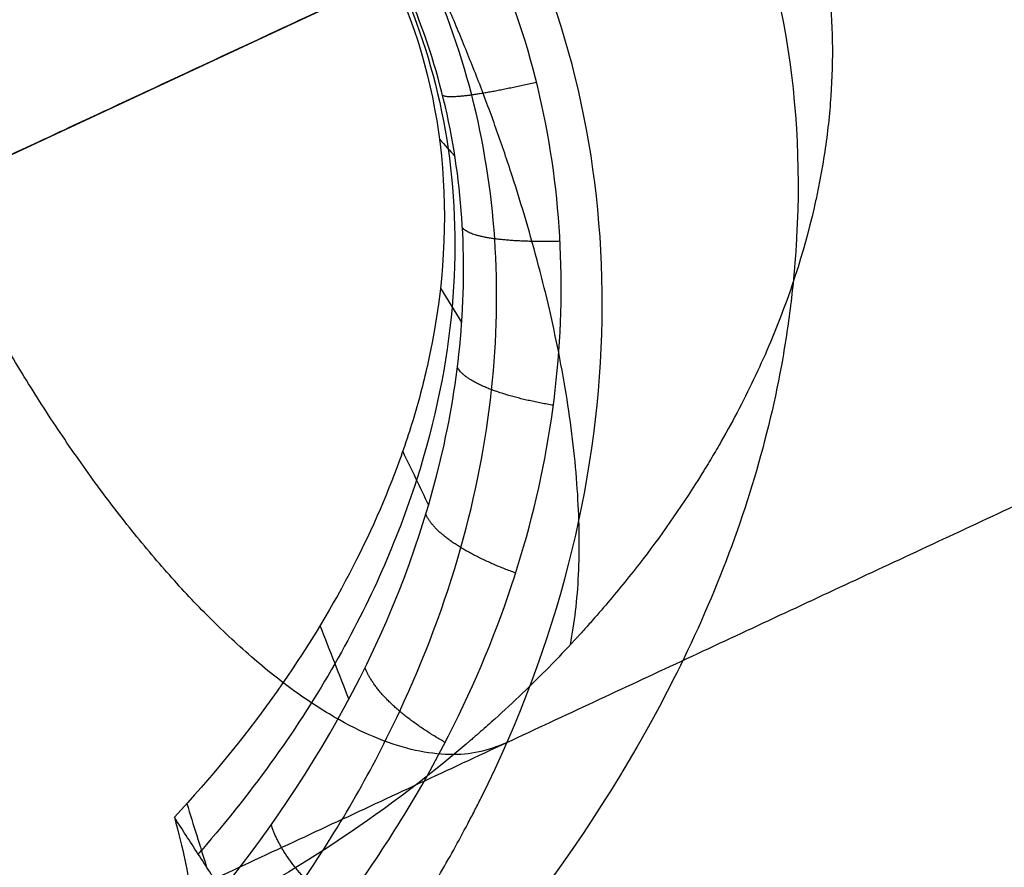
# Model space of a CAD drawing. Header units: millimetres. Extents: x -1437 to 1444, y -1373 to 1332.
# Tile 222 of 256: x -412.43 to -409.11, y 825 to 827.86. Entities that reach past the tile are written whole.
import ezdxf

# ---------------------------------------------------------------- set-up
doc = ezdxf.new("R2010")
doc.units = ezdxf.units.MM
doc.layers.add('Default', color=7, linetype='Continuous', true_color=0x000000)

msp = doc.modelspace()

# ---------------------------------------------------------------- linework, layer by layer
at = {"layer": 'Default'}
msp.add_line((228.5773531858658, 1126.321389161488, -991.3855574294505), (-587.0996551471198, 745.9649535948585, -991.3855574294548), dxfattribs=at)
for points, knots in [([(-587.099648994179, 745.964940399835, -977.5755124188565), (-592.3256682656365, 757.172174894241, -977.5755124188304), (-596.9824927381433, 768.6254359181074, -978.0738197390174), (-603.1053228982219, 786.1783841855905, -979.5626714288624), (-605.0023518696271, 792.0916269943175, -980.1823945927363), (-607.6293695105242, 801.0561189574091, -981.2951971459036), (-608.4686103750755, 804.0600592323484, -981.696659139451), (-609.6723982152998, 808.5898326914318, -982.3443221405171), (-610.2605228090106, 810.8606856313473, -982.6795202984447), (-610.922468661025, 813.520503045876, -983.0903969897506), (-611.2473780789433, 814.8530403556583, -983.3007777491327), (-611.4083151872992, 815.5199669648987, -983.407202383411), (-611.4769628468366, 815.8059337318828, -983.4530772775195), (-611.5226556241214, 815.9966096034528, -983.483719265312), (-611.5458603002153, 816.0936150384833, -983.4993360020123), (-614.4328283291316, 828.1831701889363, -985.4489556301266), (-616.6851408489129, 840.2526426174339, -987.8197940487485), (-619.1100615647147, 858.4836867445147, -992.000797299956), (-619.759325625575, 864.5818958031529, -993.4984508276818), (-620.4893163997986, 873.7634914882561, -995.8958108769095), (-620.6919898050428, 876.8297398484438, -996.72006720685), (-620.9342975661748, 881.4380214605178, -997.9934210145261), (-621.0400253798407, 883.7443897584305, -998.6393391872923), (-621.1362172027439, 886.4391262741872, -999.4089103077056), (-621.1716052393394, 887.5948730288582, -999.742135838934), (-621.1938981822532, 888.365562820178, -999.9650416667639), (-621.2044347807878, 888.7525568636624, -1000.077324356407), (-621.3711493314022, 895.2802872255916, -1001.977163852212), (-621.3601250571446, 901.4461042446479, -1003.862042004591), (-621.0854411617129, 910.7308500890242, -1006.827219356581), (-620.9508515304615, 913.8317705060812, -1007.83857552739), (-620.6836151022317, 918.4925363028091, -1009.389015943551), (-620.5336586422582, 920.8252656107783, -1010.172586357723), (-620.3299381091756, 923.5509730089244, -1011.101122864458), (-620.2208624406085, 924.9148847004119, -1011.568952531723), (-620.164517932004, 925.5971063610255, -1011.803753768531), (-620.1358936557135, 925.9382838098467, -1011.921375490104), (-620.1235292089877, 926.0845170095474, -1011.971832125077), (-620.1152647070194, 926.1820089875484, -1012.005480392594), (-620.1112495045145, 926.2292564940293, -1012.021791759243), (-619.5589220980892, 932.7114084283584, -1014.260285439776), (-618.8268833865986, 939.1289457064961, -1016.558468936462), (-617.4466664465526, 948.7365803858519, -1020.111482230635), (-616.9395677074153, 951.9360133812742, -1021.313428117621), (-616.1076150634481, 956.7308517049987, -1023.141390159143), (-615.673812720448, 959.1271930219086, -1024.061630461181), (-615.1363486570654, 961.9211156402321, -1025.145881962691), (-614.8597557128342, 963.3176343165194, -1025.690626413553), (-614.7194914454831, 964.0157841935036, -1025.963648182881), (-614.6488670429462, 964.3648319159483, -1026.100320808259), (-614.6184939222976, 964.5144179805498, -1026.158929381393), (-614.5982217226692, 964.6141407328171, -1026.198009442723), (-614.5884495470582, 964.662157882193, -1026.216830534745), (-611.8809019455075, 977.9500004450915, -1031.426345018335), (-608.4243267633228, 991.037202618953, -1036.819545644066), (-602.0633127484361, 1010.46176421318, -1045.111822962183), (-599.7470296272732, 1016.902207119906, -1047.909408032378), (-595.9750067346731, 1026.51297130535, -1052.140615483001), (-594.6680735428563, 1029.708239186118, -1053.556804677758), (-592.6328992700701, 1034.488840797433, -1055.6876714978), (-591.596619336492, 1036.876066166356, -1056.754748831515), (-590.354838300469, 1039.65581556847, -1058.002070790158), (-589.7257421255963, 1041.044357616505, -1058.626270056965), (-589.4091415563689, 1041.738295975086, -1058.938496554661), (-589.2730156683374, 1042.035626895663, -1059.072334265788), (-589.182167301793, 1042.23383168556, -1059.161565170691), (-589.1373956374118, 1042.33139943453, -1059.205495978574), (-583.1745808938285, 1055.310516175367, -1065.05031788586), (-576.5317461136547, 1067.860193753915, -1070.805719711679), (-568.2446127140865, 1081.607215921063, -1077.135570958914), (-567.1960169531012, 1083.319784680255, -1077.924515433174), (-566.133149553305, 1085.025808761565, -1078.710656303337), (-565.9557407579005, 1085.310024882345, -1078.841627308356), (-565.8933135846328, 1085.409941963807, -1078.887670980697), (-565.7691877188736, 1085.608423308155, -1078.979131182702), (-565.4586619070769, 1086.104501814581, -1079.207717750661), (-564.6485504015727, 1087.392682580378, -1079.801208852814), (-561.884359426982, 1091.739484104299, -1081.803081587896), (-557.2398169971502, 1098.78037596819, -1085.040437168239), (-552.9399809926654, 1104.935911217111, -1087.857599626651), (-549.651354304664, 1109.513687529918, -1089.945523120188), (-547.9911045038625, 1111.79285645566, -1090.983246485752), (-546.026379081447, 1114.434821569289, -1092.182497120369), (-545.0370905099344, 1115.751530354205, -1092.779201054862), (-544.540716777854, 1116.408815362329, -1093.076814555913), (-544.2920978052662, 1116.737190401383, -1093.225435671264), (-544.1676803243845, 1116.901311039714, -1093.299699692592), (-544.114335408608, 1116.971634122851, -1093.331517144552), (-544.0787669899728, 1117.018512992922, -1093.352726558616), (-544.0599428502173, 1117.043317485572, -1093.363948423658), (-539.7546811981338, 1122.71520450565, -1095.92989229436), (-535.2716185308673, 1128.316091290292, -1098.445298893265), (-528.2565344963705, 1136.643400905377, -1102.134519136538), (-525.8696548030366, 1139.406882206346, -1103.350412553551), (-522.216385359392, 1143.53375168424, -1105.151023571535), (-520.3715135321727, 1145.592598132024, -1106.045520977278), (-518.1872144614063, 1147.986571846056, -1107.078390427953), (-517.0870738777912, 1149.18155706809, -1107.592078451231), (-516.5350053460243, 1149.77854949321, -1107.848227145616), (-516.258471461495, 1150.076920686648, -1107.976126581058), (-516.1200796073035, 1150.226075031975, -1108.040032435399), (-516.0607420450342, 1150.289991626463, -1108.067411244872), (-516.0211777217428, 1150.332601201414, -1108.085661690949), (-516.0001924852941, 1150.355197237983, -1108.095339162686), (-511.223074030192, 1155.49810296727, -1110.297786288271), (-506.3258662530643, 1160.542629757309, -1112.415807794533), (-498.772355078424, 1167.991720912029, -1115.468404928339), (-494.9436782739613, 1171.686840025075, -1116.96359052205), (-490.3861355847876, 1175.946265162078, -1118.651151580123), (-488.0846926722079, 1178.063083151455, -1119.480426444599), (-486.9283055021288, 1179.118267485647, -1119.891399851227), (-486.4314971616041, 1179.569798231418, -1120.066742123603), (-486.1000218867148, 1179.8706651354, -1120.183461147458), (-485.9331492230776, 1180.021927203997, -1120.242083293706), (-475.2076832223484, 1189.731265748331, -1124.001222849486), (-464.1479642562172, 1198.953098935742, -1127.331380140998), (-446.8189022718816, 1212.274265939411, -1131.69709834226), (-440.9193376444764, 1216.629374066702, -1133.047387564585), (-431.8866944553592, 1223.033406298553, -1134.906020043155), (-427.3245524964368, 1226.20326320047, -1135.793633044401), (-421.9222402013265, 1229.844977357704, -1136.754119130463), (-419.2011802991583, 1231.651698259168, -1137.215334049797), (-417.8356806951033, 1232.55152173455, -1137.441151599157), (-417.2494023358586, 1232.936402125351, -1137.536900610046), (-416.85831367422, 1233.192820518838, -1137.600504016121), (-416.6604077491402, 1233.322412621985, -1137.632552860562), (-391.6940919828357, 1249.650390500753, -1141.658702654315), (-365.560441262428, 1264.161546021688, -1143.730075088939), (-338.1736849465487, 1276.932200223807, -1143.730075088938)], [0, 0, 0, 0, 36.31363077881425, 36.31363077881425, 54.47044616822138, 54.47044616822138, 63.54885386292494, 63.54885386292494, 68.08805771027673, 70.35765963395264, 71.4924605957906, 72.05986107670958, 72.34356131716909, 72.34356131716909, 72.6272615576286, 72.6272615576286, 108.9408923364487, 108.9408923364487, 127.0977077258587, 127.0977077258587, 136.1761154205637, 136.1761154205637, 140.7153192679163, 142.9849211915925, 144.1197221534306, 144.1197221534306, 145.2545231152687, 145.2545231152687, 163.4113385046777, 163.4113385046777, 172.4897461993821, 172.4897461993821, 177.0289500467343, 179.2985519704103, 180.4333529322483, 181.0007534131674, 181.2844536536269, 181.4263037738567, 181.4263037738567, 181.5681538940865, 181.5681538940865, 199.7249692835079, 199.7249692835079, 208.8033769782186, 208.8033769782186, 213.3425808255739, 215.6121827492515, 216.7469837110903, 217.3143841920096, 217.5980844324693, 217.7399345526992, 217.7399345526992, 217.8817846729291, 217.8817846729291, 254.1954154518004, 254.1954154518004, 272.3522308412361, 272.3522308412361, 281.430638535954, 281.430638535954, 285.9698423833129, 288.2394443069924, 289.3742452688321, 289.941645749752, 290.2253459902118, 290.2253459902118, 290.5090462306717, 290.5090462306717, 326.8226770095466, 326.8226770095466, 331.3618808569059, 331.9292813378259, 331.9292813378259, 332.2129815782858, 332.2129815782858, 332.4966818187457, 333.6314827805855, 335.901084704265, 344.979492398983, 354.0579000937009, 354.0579000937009, 358.59710394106, 360.8667058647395, 362.0015068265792, 362.5689073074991, 362.8526075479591, 362.9944576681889, 363.0653827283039, 363.0653827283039, 363.1363077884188, 363.1363077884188, 381.2931231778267, 381.2931231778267, 390.3715308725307, 390.3715308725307, 394.9107347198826, 397.1803366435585, 398.3151376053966, 398.8825380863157, 399.1662383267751, 399.3080884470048, 399.3790135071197, 399.3790135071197, 399.4499385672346, 399.4499385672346, 417.6067539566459, 417.6067539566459, 426.6851616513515, 431.2243654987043, 433.4939674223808, 434.628768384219, 435.1961688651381, 435.1961688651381, 435.7635693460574, 435.7635693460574, 472.0772001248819, 472.0772001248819, 490.2340155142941, 490.2340155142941, 499.3124232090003, 503.8516270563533, 506.1212289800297, 507.256029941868, 507.8234304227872, 507.8234304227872, 508.3908309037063, 508.3908309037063, 581.0180924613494, 581.0180924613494, 581.0180924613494, 581.0180924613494]), ([(-586.0266924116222, 746.4652682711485, -977.9908988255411), (-591.0088990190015, 757.1496448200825, -977.9908988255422), (-595.4766890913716, 768.0770129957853, -978.4502471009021), (-601.3833393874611, 784.782349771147, -979.8061354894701), (-603.219729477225, 790.4032028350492, -980.3692466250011), (-605.7727594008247, 798.9070564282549, -981.3779021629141), (-606.99888670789, 803.1771291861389, -981.9232275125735), (-608.3405864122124, 808.1893414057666, -982.6305921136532), (-608.9891661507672, 810.7029027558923, -983.00198836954), (-609.3078791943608, 811.9615273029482, -983.192105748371), (-609.4658403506, 812.5912980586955, -983.28826809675), (-609.544471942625, 812.9062977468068, -983.3366250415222), (-609.5780963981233, 813.0413220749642, -983.3574085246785), (-609.6004960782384, 813.1313437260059, -983.371277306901), (-609.6113331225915, 813.1749303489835, -983.3779980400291), (-612.5765219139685, 825.1108262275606, -985.2201068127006), (-614.9182095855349, 837.0652545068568, -987.4934898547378), (-617.4918793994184, 855.0495045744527, -991.4950124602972), (-618.1933358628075, 861.0531157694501, -992.9274561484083), (-619.0086336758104, 870.0670277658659, -995.2159997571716), (-619.2409210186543, 873.0730864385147, -996.0021623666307), (-619.5298771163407, 877.5837552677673, -997.215390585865), (-619.6594866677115, 879.839485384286, -997.8305009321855), (-619.7846241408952, 882.4717476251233, -998.56278369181), (-619.8406679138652, 883.7880089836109, -998.9325619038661), (-619.867057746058, 884.4461704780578, -999.1183568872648), (-619.8798445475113, 884.7752587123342, -999.2114804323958), (-619.8852371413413, 884.916298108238, -999.2514389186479), (-619.8888127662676, 885.0103247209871, -999.2780886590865), (-619.8905159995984, 885.055347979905, -999.2908543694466), (-620.3642272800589, 897.6493440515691, -1002.863193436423), (-620.1360327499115, 910.1869176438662, -1006.801354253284), (-618.7318326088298, 928.9568138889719, -1013.181943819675), (-618.086928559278, 935.2076846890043, -1015.386850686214), (-616.8534841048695, 944.5735639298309, -1018.797503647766), (-616.3979899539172, 947.6937902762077, -1019.951611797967), (-615.6481438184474, 952.371345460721, -1021.706962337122), (-615.2565697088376, 954.7094273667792, -1022.59068544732), (-614.7705770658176, 957.4359359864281, -1023.631927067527), (-614.5202897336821, 958.7988726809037, -1024.155062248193), (-614.3933230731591, 959.4802611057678, -1024.417253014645), (-614.3293839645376, 959.8209352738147, -1024.54850351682), (-614.3018838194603, 959.9669341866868, -1024.604786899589), (-614.2835286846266, 960.0642658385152, -1024.642316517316), (-614.274778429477, 960.1106132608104, -1024.660190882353), (-611.7979571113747, 973.2131913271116, -1029.714428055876), (-608.5764726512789, 986.1108590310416, -1034.967202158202), (-602.6146834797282, 1005.230518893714, -1043.038954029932), (-600.4392058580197, 1011.566030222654, -1045.761861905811), (-596.8942825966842, 1021.01405318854, -1049.879799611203), (-595.6656928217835, 1024.154192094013, -1051.258054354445), (-593.7524830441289, 1028.850807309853, -1053.332098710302), (-592.7782970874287, 1031.195717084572, -1054.370787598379), (-591.6110035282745, 1033.925549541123, -1055.585136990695), (-591.0196740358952, 1035.288998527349, -1056.192902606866), (-590.7220890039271, 1035.970357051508, -1056.49692748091), (-590.5728164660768, 1036.310944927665, -1056.648974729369), (-590.508739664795, 1036.456891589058, -1056.714145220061), (-590.465998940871, 1036.554185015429, -1056.757593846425), (-590.4455323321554, 1036.600748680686, -1056.778389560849), (-584.7122736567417, 1049.636621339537, -1062.600816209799), (-578.2914571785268, 1062.23995176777, -1068.357097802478), (-567.6173684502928, 1080.619259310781, -1076.783932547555), (-563.8857245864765, 1086.658501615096, -1079.558657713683), (-558.0312426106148, 1095.593877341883, -1083.654599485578), (-556.0369114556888, 1098.55175219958, -1085.008907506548), (-552.9815737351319, 1102.958578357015, -1087.022168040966), (-551.4379445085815, 1105.154494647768, -1088.024249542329), (-549.6092025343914, 1107.703469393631, -1089.185030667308), (-548.6878823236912, 1108.974748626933, -1089.763299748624), (-548.2254862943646, 1109.60958917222, -1090.051898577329), (-548.0269447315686, 1109.88149277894, -1090.175468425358), (-547.8945010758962, 1110.062723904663, -1090.257822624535), (-547.8293698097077, 1110.151774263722, -1090.298284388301), (-539.1300868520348, 1122.03575299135, -1095.697431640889), (-529.9003368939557, 1133.369469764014, -1100.772743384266), (-515.1891264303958, 1149.747750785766, -1107.859559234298), (-510.1409192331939, 1155.103377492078, -1110.1344554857), (-502.3553043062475, 1162.988411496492, -1113.405436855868), (-499.7245458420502, 1165.592015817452, -1114.472220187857), (-495.7254771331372, 1169.461167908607, -1116.035935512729), (-493.7127097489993, 1171.386679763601, -1116.80867969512), (-491.6801651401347, 1173.298750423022, -1117.567551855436), (-490.3207483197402, 1174.570494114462, -1118.070362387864), (-489.6403509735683, 1175.20348890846, -1118.319669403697), (-477.9852160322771, 1185.986626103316, -1122.549888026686), (-466.5563139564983, 1195.670322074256, -1126.09819115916), (-448.7466627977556, 1209.546938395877, -1130.7133016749), (-442.6990031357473, 1214.064194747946, -1132.134011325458), (-433.4631371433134, 1220.682561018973, -1134.083262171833), (-430.3571150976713, 1222.862421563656, -1134.702722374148), (-425.6572316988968, 1226.093355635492, -1135.5859173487), (-423.2970770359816, 1227.699107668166, -1136.016017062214), (-420.9216462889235, 1229.290380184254, -1136.42877445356), (-419.334635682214, 1230.348020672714, -1136.700082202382), (-418.5374633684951, 1230.876537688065, -1136.834130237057), (-405.0238033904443, 1239.789919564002, -1139.068932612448), (-391.9941917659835, 1247.694014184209, -1140.658737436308), (-365.3273402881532, 1262.562536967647, -1142.781583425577), (-351.690107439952, 1269.526980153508, -1143.314688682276), (-337.7514378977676, 1276.026688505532, -1143.314688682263)], [0, 0, 0, 0, 36.20589821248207, 36.20589821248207, 54.3088473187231, 54.3088473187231, 63.36032187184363, 67.8860591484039, 70.14892778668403, 71.28036210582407, 71.84607926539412, 72.12893784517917, 72.27036713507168, 72.27036713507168, 72.41179642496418, 72.41179642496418, 108.6176946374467, 108.6176946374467, 126.720643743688, 126.720643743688, 135.7721182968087, 135.7721182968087, 140.297855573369, 142.5607242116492, 143.6921585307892, 144.2578756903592, 144.5407342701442, 144.6821635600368, 144.6821635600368, 144.8235928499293, 144.8235928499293, 181.0294910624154, 181.0294910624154, 199.1324401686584, 199.1324401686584, 208.1839147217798, 208.1839147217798, 212.7096519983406, 214.972520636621, 216.1039549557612, 216.6696721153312, 216.9525306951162, 217.0939599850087, 217.0939599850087, 217.2353892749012, 217.2353892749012, 253.4412874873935, 253.4412874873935, 271.5442365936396, 271.5442365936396, 280.5957111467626, 280.5957111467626, 285.1214484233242, 287.384317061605, 288.5157513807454, 289.0814685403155, 289.3643271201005, 289.505756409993, 289.505756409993, 289.6471856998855, 289.6471856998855, 325.8530839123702, 325.8530839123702, 343.9560330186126, 343.9560330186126, 353.007507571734, 353.007507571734, 357.5332448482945, 359.7961134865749, 360.927547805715, 361.4932649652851, 361.77612354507, 361.77612354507, 362.0589821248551, 362.0589821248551, 398.2648803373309, 398.2648803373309, 416.3678294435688, 416.3678294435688, 425.4193039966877, 425.4193039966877, 429.9450412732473, 432.207909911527, 432.207909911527, 434.4707785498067, 434.4707785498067, 470.6766767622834, 470.6766767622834, 488.7796258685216, 488.7796258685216, 497.8311004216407, 497.8311004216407, 502.3568376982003, 504.6197063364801, 504.6197063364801, 506.8825749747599, 506.8825749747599, 543.0884731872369, 543.0884731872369, 579.2943713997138, 579.2943713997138, 579.2943713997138, 579.2943713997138]), ([(-587.0996489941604, 745.9649403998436, -977.5755124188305), (-567.8535238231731, 754.9395559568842, -994.5953910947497), (-509.0542925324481, 782.3580878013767, -1041.462207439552), (-373.7842207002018, 845.4355582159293, -1118.870152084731), (-253.7631791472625, 901.4022890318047, -1143.730075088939), (-179.2611448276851, 936.14315818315, -1143.730075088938)], [2.415480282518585, 2.415480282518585, 2.415480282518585, 2.415480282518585, 70.39614350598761, 198.6360556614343, 404.9955273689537, 404.9955273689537, 404.9955273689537, 404.9955273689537]), ([(-586.0266924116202, 746.4652682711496, -977.990898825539), (-567.0373926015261, 755.3201241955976, -994.7328607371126), (-508.5273183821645, 782.6038198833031, -1041.295198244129), (-373.6595339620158, 845.4937005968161, -1118.472123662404), (-253.7163686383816, 901.4241171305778, -1143.314688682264), (-179.2611448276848, 936.1431581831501, -1143.314688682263)], [2.408267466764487, 2.408267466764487, 2.408267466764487, 2.408267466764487, 69.36707553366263, 197.5378925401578, 403.7861785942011, 403.7861785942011, 403.7861785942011, 403.7861785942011]), ([(-411.8772108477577, 824.4470116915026, -963.4382007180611), (-411.7289463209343, 824.6092777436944, -963.5469135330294), (-411.4569562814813, 824.951867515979, -963.755376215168), (-411.1413984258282, 825.502518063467, -964.028783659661), (-410.931370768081, 826.0600321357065, -964.2510134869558), (-410.8248724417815, 826.5987195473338, -964.4186028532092), (-410.8130201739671, 827.1148227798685, -964.5360142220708), (-410.8910141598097, 827.6072397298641, -964.6061258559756), (-411.0601572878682, 828.0770068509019, -964.6291369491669), (-411.3268871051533, 828.5195871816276, -964.6013091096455), (-411.6832899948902, 828.9068858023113, -964.519980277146), (-412.0897917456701, 829.2089198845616, -964.3962800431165), (-412.4956569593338, 829.4222183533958, -964.2525523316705), (-412.8755778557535, 829.5650069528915, -964.1045405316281), (-413.2255757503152, 829.6572383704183, -963.9586143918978), (-413.545318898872, 829.7129033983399, -963.8181675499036), (-413.8380960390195, 829.742205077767, -963.6840663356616), (-414.1043682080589, 829.7520858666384, -963.5577883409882), (-414.2739150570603, 829.7490774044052, -963.4749514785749), (-414.3533104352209, 829.74564959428, -963.4356281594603)], [0.2266808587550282, 0.2266808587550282, 0.2266808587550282, 0.2266808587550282, 0.265132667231, 0.3030509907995, 0.3376113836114, 0.3695740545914, 0.399720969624, 0.4289494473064, 0.45819563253, 0.4887049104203, 0.5210056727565, 0.5515720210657, 0.5782125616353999, 0.6018065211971, 0.6229347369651, 0.6417466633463, 0.6587230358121, 0.6744953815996, 0.6884092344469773, 0.6884092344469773, 0.6884092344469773, 0.6884092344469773]), ([(-411.747786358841, 824.9235060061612, -963.4300794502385), (-411.3883942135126, 825.3689053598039, -963.6848640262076), (-411.1177250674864, 825.8842342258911, -963.9103801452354), (-410.93981938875, 826.694924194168, -964.1524769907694), (-410.9190996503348, 826.9704997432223, -964.2168049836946), (-410.9671321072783, 827.5085915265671, -964.3039392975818), (-411.0361185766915, 827.770811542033, -964.3266362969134), (-411.2618508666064, 828.2545777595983, -964.3265674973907), (-411.4184653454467, 828.4757994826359, -964.3037968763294), (-411.8000681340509, 828.8584629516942, -964.2165424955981), (-412.0245820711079, 829.019634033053, -964.1521515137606), (-412.7598989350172, 829.4040799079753, -963.9100002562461), (-413.3278250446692, 829.527566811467, -963.6847336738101), (-413.8998368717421, 829.5385998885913, -963.430078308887)], [0, 0, 0, 0, 1.508016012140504, 1.508016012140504, 2.262024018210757, 2.262024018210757, 3.016032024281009, 3.016032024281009, 3.770040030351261, 3.770040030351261, 4.524048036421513, 4.524048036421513, 6.03206404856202, 6.03206404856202, 6.03206404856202, 6.03206404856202]), ([(-413.8575713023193, 829.3994794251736, -963.1960209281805), (-413.7236831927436, 829.4023856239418, -963.2545477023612), (-413.3251918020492, 829.3920600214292, -963.4249118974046), (-412.7289667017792, 829.2847635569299, -963.6612774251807), (-412.1378745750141, 829.0443511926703, -963.8685594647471), (-411.6739136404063, 828.7220669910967, -964.0043038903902), (-411.3301022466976, 828.3402346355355, -964.0760368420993), (-411.0962217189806, 827.9108467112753, -964.0906005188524), (-410.9664898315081, 827.4311420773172, -964.0499400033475), (-410.9500286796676, 826.8968976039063, -963.9492554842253), (-411.0659101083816, 826.3121227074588, -963.7811026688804), (-411.3372521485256, 825.6888938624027, -963.5379141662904), (-411.6393202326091, 825.2603056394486, -963.3207065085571), (-411.8235595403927, 825.0494541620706, -963.1984277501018), (-411.8271825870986, 825.045323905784, -963.1960264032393)], [0.08377424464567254, 0.08377424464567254, 0.08377424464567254, 0.08377424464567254, 0.1, 0.1333333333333, 0.1666666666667, 0.2, 0.2333333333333, 0.2666666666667, 0.3, 0.3333333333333, 0.3666666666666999, 0.4, 0.4333333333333, 0.433999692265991, 0.433999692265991, 0.433999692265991, 0.433999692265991]), ([(-409.8762501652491, 828.6055684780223, -963.2271512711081), (-409.8295981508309, 828.5056075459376, -963.2271687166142), (-409.7728165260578, 828.3507698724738, -963.2203523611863), (-409.7296649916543, 828.1615574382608, -963.2004255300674), (-409.7161201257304, 828.0786302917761, -963.1893195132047), (-409.7081899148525, 828.0229375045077, -963.181345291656), (-409.704971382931, 827.9968268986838, -963.1773859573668), (-409.6896607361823, 827.845855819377, -963.1530349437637), (-409.6868399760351, 827.6622757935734, -963.1164414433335), (-409.7107651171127, 827.4438733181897, -963.0608475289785), (-409.7295316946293, 827.3336156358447, -963.0298251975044), (-409.7406159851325, 827.2782226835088, -963.0135076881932), (-409.7457308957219, 827.2544262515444, -963.006341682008), (-409.7492218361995, 827.2385493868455, -963.0015259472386), (-409.7506484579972, 827.2321689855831, -962.9995801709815), (-409.7878073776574, 827.0704084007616, -962.9498117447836), (-409.8612859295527, 826.8441629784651, -962.8706968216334), (-409.9837939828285, 826.5839242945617, -962.7629022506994), (-410.0542437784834, 826.454733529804, -962.7051315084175), (-410.0917676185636, 826.3903702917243, -962.6752777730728), (-410.1111042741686, 826.3582467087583, -962.6601088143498), (-410.1195145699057, 826.3444918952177, -962.6535559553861), (-410.1251488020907, 826.3353247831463, -962.6491758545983), (-410.1270438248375, 826.3322495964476, -962.6477043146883), (-410.1913082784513, 826.2287573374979, -962.5979648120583), (-410.2902140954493, 826.085722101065, -962.5247618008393), (-410.4199183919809, 825.9242227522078, -962.4341388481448), (-410.4883490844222, 825.844816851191, -962.3875225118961), (-410.523459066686, 825.8054498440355, -962.3638881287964), (-410.5412377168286, 825.7858503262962, -962.3519893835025), (-410.5489050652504, 825.7774685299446, -962.3468724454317), (-410.5540272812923, 825.7718846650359, -962.3434572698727), (-410.5556437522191, 825.7701245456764, -962.3423799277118), (-410.6155130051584, 825.7052228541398, -962.3025377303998), (-410.7034173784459, 825.6156186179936, -962.2452112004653), (-410.811892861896, 825.5146182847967, -962.1764424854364), (-410.8676106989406, 825.4650026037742, -962.1415861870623), (-410.8958396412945, 825.4404158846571, -962.1240400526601), (-410.9100466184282, 825.4281778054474, -962.1152374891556), (-410.9171732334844, 825.4220725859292, -962.1108288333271), (-410.920232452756, 825.419459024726, -962.1089378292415), (-410.9222730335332, 825.4177173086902, -962.107676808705), (-410.9220923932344, 825.4178704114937, -962.1077882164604), (-411.2088430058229, 825.1735661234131, -961.9306770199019), (-411.5235905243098, 824.9667775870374, -961.7489231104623), (-411.8685578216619, 824.7956109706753, -961.5611535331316)], [0, 0, 0, 0, 0.5370362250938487, 0.8055543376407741, 0.9398133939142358, 0.9398133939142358, 1.074072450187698, 1.074072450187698, 1.61110867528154, 1.87962678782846, 2.013885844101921, 2.08101537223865, 2.114580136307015, 2.114580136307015, 2.148144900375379, 2.148144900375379, 2.68518112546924, 2.95369923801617, 3.087958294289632, 3.155087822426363, 3.188652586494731, 3.205434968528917, 3.205434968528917, 3.222217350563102, 3.222217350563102, 3.490735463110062, 3.624994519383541, 3.692124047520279, 3.725688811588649, 3.742471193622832, 3.750862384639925, 3.750862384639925, 3.759253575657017, 3.759253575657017, 3.893512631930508, 3.960642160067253, 3.994206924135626, 4.010989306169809, 4.0193804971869, 4.023576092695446, 4.02567389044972, 4.02567389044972, 4.027771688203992, 4.027771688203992, 4.296289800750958, 4.296289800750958, 4.296289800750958, 4.296289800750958]), ([(-410.0704346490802, 828.5150187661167, -964.6192272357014), (-409.8707840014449, 828.0866020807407, -964.6191727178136), (-409.7841043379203, 827.6219220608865, -964.5617062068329), (-409.8123121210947, 827.1076736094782, -964.4432380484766), (-409.8134468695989, 827.0893228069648, -964.4389538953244), (-409.8158202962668, 827.0553994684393, -964.4309123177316), (-409.8197643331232, 827.0045252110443, -964.4186824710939), (-409.8316543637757, 826.8858938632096, -964.3889738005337), (-409.866183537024, 826.6489321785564, -964.3248670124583), (-409.9782383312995, 826.1762128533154, -964.1778956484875), (-410.1479934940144, 825.7730889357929, -964.0197639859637), (-410.5857814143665, 824.9695932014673, -963.6606257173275), (-410.9852724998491, 824.4773263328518, -963.3825679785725), (-411.5060361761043, 824.0184807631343, -963.0577923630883), (-411.5192940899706, 824.0069171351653, -963.0495483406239), (-411.5485064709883, 823.9816498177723, -963.0314272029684), (-411.5924987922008, 823.9439495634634, -963.0042100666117), (-411.6963637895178, 823.857387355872, -962.9404554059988), (-411.9089587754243, 823.689883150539, -962.8119540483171), (-412.353608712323, 823.3773555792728, -962.55098318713), (-412.7680971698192, 823.1480133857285, -962.3204913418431), (-413.0592494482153, 823.012246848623, -962.1638067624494)], [-6.293257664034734, -6.293257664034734, -6.293257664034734, -6.293257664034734, -4.719943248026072, -4.719943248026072, -4.670777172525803, -4.670777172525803, -4.621611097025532, -4.523278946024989, -4.326614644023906, -3.93328604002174, -3.146628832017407, -3.146628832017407, -1.573314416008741, -1.573314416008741, -1.52414834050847, -1.52414834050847, -1.474982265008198, -1.376650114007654, -1.17998581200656, -0.7866572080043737, 0, 0, 0, 0]), ([(-413.4108443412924, 822.8482954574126, -962.312723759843), (-413.0552850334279, 823.014095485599, -962.530188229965), (-412.763208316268, 823.1930330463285, -962.720289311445), (-412.4055817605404, 823.4443264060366, -962.9586497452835), (-412.2997716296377, 823.5253693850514, -963.0304864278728), (-412.1593879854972, 823.639447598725, -963.1272393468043), (-412.1156503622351, 823.6762343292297, -963.1576619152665), (-412.0544277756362, 823.7292030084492, -963.2006410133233), (-412.024912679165, 823.755135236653, -963.2214671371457), (-411.9923553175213, 823.7843539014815, -963.2446246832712), (-411.9765409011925, 823.7986962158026, -963.2559213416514), (-411.9698622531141, 823.8047848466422, -963.2607026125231), (-411.965431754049, 823.8088309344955, -963.263876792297), (-411.9649759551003, 823.8092451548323, -963.2642026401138), (-411.7087570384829, 824.0440460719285, -963.4480452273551), (-411.4946420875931, 824.2843391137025, -963.6125785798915), (-411.2250199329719, 824.6440863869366, -963.8323007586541), (-411.143725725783, 824.7639127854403, -963.9010851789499), (-411.0338793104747, 824.9419854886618, -963.9977192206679), (-410.9819795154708, 825.0306080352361, -964.0444045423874), (-410.9265498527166, 825.1329728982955, -964.0960840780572), (-410.9038731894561, 825.1765927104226, -964.117644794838), (-410.8889931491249, 825.2056135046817, -964.1318891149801), (-410.882600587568, 825.2182316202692, -964.1380450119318), (-410.6142483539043, 825.756540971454, -964.3985717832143), (-410.4835561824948, 826.2907499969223, -964.5929432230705), (-410.4519968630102, 827.3035938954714, -964.8461056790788), (-410.5508225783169, 827.7819207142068, -964.9052826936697), (-410.7458151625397, 828.2000836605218, -964.9052826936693)], [0, 0, 0, 0, 0.7648199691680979, 0.7648199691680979, 1.147229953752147, 1.147229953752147, 1.338434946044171, 1.338434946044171, 1.434037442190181, 1.481838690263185, 1.505739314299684, 1.517689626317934, 1.517689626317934, 1.529639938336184, 1.529639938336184, 2.29445990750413, 2.29445990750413, 2.676869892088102, 2.676869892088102, 2.868074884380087, 2.963677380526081, 3.011478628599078, 3.011478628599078, 3.059279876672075, 3.059279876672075, 4.588919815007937, 4.588919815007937, 6.1185597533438, 6.1185597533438, 6.1185597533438, 6.1185597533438]), ([(-411.1718528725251, 828.0014205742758, -963.775921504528), (-410.9985330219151, 827.6294823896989, -963.775941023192), (-410.9500553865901, 827.189132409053, -963.7140716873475), (-411.0537319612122, 826.6971371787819, -963.5827943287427), (-411.0611929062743, 826.6646310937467, -963.5738837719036), (-411.0767203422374, 826.6026636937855, -963.556386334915), (-411.1019865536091, 826.5092163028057, -963.5292751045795), (-411.1332571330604, 826.4144304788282, -963.4995472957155), (-411.2040107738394, 826.2234979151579, -963.4365814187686), (-411.2621329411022, 826.0943882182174, -963.3899090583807), (-411.4709250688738, 825.7052507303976, -963.2361329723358), (-411.6599565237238, 825.4356714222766, -963.1120856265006), (-411.9073429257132, 825.169551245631, -962.9657264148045)], [0, 0, 0, 0, 1.402157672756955, 1.402157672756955, 1.489792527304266, 1.489792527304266, 1.577427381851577, 1.752697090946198, 1.752697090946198, 2.103236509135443, 2.103236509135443, 2.804315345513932, 2.804315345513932, 2.804315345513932, 2.804315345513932]), ([(-399.8103784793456, 827.1715033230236, -967.7644953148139), (-400.528119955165, 826.8502479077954, -967.3810095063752), (-401.9122684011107, 826.2307130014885, -966.64146387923), (-403.9150567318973, 825.334282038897, -965.5713852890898), (-405.7742985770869, 824.5020941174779, -964.5779925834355), (-407.4987465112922, 823.7302626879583, -963.6566534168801), (-409.0955825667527, 823.0154703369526, -962.8033846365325), (-410.5643454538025, 822.3582637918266, -962.0189154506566), (-411.5037499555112, 821.9373370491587, -961.5163490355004), (-411.9560140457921, 821.7364372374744, -961.2769225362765), (-411.9560398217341, 821.7364257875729, -961.2769088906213)], [1.567944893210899e-13, 1.567944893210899e-13, 1.567944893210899e-13, 1.567944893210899e-13, 0.1773616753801, 0.3420340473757, 0.4949143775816, 0.6367821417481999, 0.7682067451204, 0.8893908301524, 1, 1.000006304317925, 1.000006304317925, 1.000006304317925, 1.000006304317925]), ([(-411.9073429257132, 825.169551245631, -962.9657264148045), (-411.8781284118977, 825.0628506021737, -962.7529244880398), (-411.8602187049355, 824.9779051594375, -962.528120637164), (-411.8470062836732, 824.8515258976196, -962.0545088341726), (-411.8519260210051, 824.811230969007, -961.808897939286), (-411.8685578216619, 824.7956109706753, -961.5611535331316)], [-1.210934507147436, -1.210934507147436, -1.210934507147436, -1.210934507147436, -0.605467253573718, -0.605467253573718, 0, 0, 0, 0])]:
    msp.add_open_spline(points, degree=3, knots=knots, dxfattribs=at)
for points, degree in [([(-535.891491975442, 1127.456968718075, -1098.050563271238), (-398.9179679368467, 833.7162984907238, -1098.050563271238), (-261.9444438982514, 539.9756282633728, -1098.050563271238)], 2), ([(-535.2709187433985, 1126.480611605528, -1097.66312988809), (-398.7822351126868, 833.7796849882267, -1097.66312988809), (-262.2935514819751, 541.078758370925, -1097.66312988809)], 2), ([(-488.1337393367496, 618.319151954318, -1004.63062607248), (-112.6938490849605, 793.3896479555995, -1004.630626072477), (262.7460411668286, 968.4601439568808, -1004.630626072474)], 2), ([(-487.0307420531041, 618.9594992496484, -1005.026560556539), (-112.7426605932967, 793.4928979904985, -1005.026560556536), (261.5454208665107, 968.0262967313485, -1005.026560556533)], 2), ([(-410.2819142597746, 838.8423892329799, -974.5669710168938), (-423.5810532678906, 832.6408988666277, -974.5669710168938), (-436.8801922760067, 826.4394085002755, -974.5669710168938)], 2), ([(-436.8487708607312, 826.3720250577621, -973.0064327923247), (-423.5496318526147, 832.5735154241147, -973.0064327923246), (-410.2504928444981, 838.7750057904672, -973.0064327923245)], 2), ([(-436.8173494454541, 826.30464161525, -971.4458945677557), (-423.518210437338, 832.5061319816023, -971.4458945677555), (-410.2190714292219, 838.7076223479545, -971.4458945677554)], 2), ([(-429.5027114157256, 827.6741380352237, -971.6321757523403), (-418.053981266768, 833.0127685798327, -971.6321757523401), (-406.6052511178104, 838.3513991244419, -971.6321757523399)], 2), ([(-403.5648946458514, 838.1275993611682, -971.1572562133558), (-415.0527562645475, 832.7707215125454, -971.1572562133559), (-426.5406178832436, 827.4138436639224, -971.157256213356)], 2), ([(-426.2881811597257, 826.8724913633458, -970.2660582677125), (-414.5565626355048, 832.3430349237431, -970.2660582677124), (-402.8249441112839, 837.8135784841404, -970.2660582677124)], 2), ([(-409.7499054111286, 837.701492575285, -970.2870612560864), (-423.0490444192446, 831.5000022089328, -970.2870612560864), (-436.3481834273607, 825.2985118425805, -970.2870612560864)], 2), ([(-409.7173687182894, 837.6317174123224, -974.5669710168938), (-423.0165077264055, 831.43022704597, -974.5669710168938), (-436.3156467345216, 825.2287366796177, -974.5669710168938)], 2), ([(-436.2861007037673, 825.1653750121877, -973.0995733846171), (-422.986961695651, 831.3668653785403, -973.099573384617), (-409.6878226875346, 837.5683557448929, -973.0995733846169)], 2), ([(-436.2565546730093, 825.1020133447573, -971.6321757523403), (-422.9574156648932, 831.3035037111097, -971.6321757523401), (-409.6582766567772, 837.504994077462, -971.6321757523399)], 2), ([(-404.9855050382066, 837.3863902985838, -968.5168285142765), (-416.8091304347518, 831.8729432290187, -968.5168285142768), (-428.6327558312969, 826.3594961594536, -968.516828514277)], 2), ([(-426.0357444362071, 826.3311390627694, -969.3748603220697), (-414.6421301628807, 831.6440686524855, -969.3748603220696), (-403.2485158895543, 836.9569982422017, -969.3748603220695)], 2), ([(-427.4198376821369, 825.5807998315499, -968.6817878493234), (-415.9580181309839, 830.9255340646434, -968.6817878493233), (-404.4961985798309, 836.270268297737, -968.6817878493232)], 2), ([(-410.2240854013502, 833.600151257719, -964.1029025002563), (-408.2489237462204, 829.3644034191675, -964.1029025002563), (-406.2737620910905, 825.128655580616, -964.1029025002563)], 2), ([(-422.4412186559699, 827.7878984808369, -965.4138447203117), (-416.4830427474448, 830.5662415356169, -965.4138447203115), (-410.5248668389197, 833.3445845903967, -965.4138447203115)], 2), ([(-404.0750799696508, 831.3106985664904, -960.6851406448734), (-408.7827434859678, 829.1154790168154, -962.6790578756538), (-413.4904070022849, 826.9202594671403, -964.6729751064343)], 2), ([(-405.8623244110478, 830.4772927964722, -955.5478892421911), (-412.7427557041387, 827.2688949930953, -958.4620759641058), (-419.6231869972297, 824.0604971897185, -961.3762626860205)], 2), ([(-412.4284382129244, 823.8264144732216, -963.0353962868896), (-412.2533261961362, 823.9478228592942, -963.1518019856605), (-411.9176730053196, 824.2119661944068, -963.3823129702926), (-411.4415299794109, 824.7118201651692, -963.7386079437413), (-411.0755080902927, 825.2424382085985, -964.0467921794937), (-410.8165096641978, 825.7799189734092, -964.3028170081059), (-410.6575344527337, 826.3142923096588, -964.5078650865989), (-410.5919061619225, 826.8393664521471, -964.6638395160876), (-410.6159109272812, 827.3517541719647, -964.7718126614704), (-410.7291691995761, 827.8466765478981, -964.830855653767), (-410.9337914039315, 828.320384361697, -964.8390299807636), (-411.2473584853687, 828.7771167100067, -964.7884964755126), (-411.6575248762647, 829.1702704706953, -964.6745399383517), (-412.0918876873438, 829.4536276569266, -964.5227066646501), (-412.4974572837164, 829.639937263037, -964.3626038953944), (-412.871964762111, 829.7611201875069, -964.2028492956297), (-413.2169023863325, 829.8360386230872, -964.04711186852), (-413.5285487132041, 829.8767882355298, -963.9000947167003), (-413.8105485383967, 829.8933991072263, -963.7623164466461), (-414.0711780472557, 829.8926465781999, -963.6312065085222), (-414.3190808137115, 829.8783269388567, -963.5033119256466), (-414.5804228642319, 829.8490099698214, -963.3651524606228), (-414.8662037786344, 829.7999066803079, -963.2100804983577), (-415.0719218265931, 829.7512412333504, -963.0953322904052), (-415.1783946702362, 829.7221821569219, -963.0350357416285)], 3), ([(-403.911629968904, 828.6270969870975, -958.1165149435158), (-408.6192934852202, 826.4318774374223, -960.1104321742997), (-413.3269570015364, 824.236657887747, -962.1043494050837)], 2), ([(-399.2184583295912, 828.314511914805, -969.3748603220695), (-410.6120726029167, 823.0015823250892, -969.3748603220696), (-422.0056868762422, 817.6886527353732, -969.3748603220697)], 2), ([(-398.2900067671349, 828.0883905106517, -970.2660582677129), (-410.0216284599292, 822.6178454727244, -970.2660582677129), (-421.7532501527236, 817.1473004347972, -970.266058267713)], 2), ([(-399.9897338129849, 827.9413361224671, -967.4604311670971), (-400.7331542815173, 827.6085875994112, -967.0632250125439), (-402.1692174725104, 826.96581497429, -966.2959422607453), (-404.1658152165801, 826.0721561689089, -965.2291693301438), (-406.0204182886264, 825.2420403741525, -964.2382610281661), (-407.7415394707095, 824.471715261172, -963.3186803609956), (-409.3364039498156, 823.7577335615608, -962.4665252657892), (-410.8090748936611, 823.099072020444, -961.6797801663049), (-411.7035818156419, 822.6974665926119, -961.2016085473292), (-412.1317767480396, 822.5111858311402, -960.9739248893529)], 3), ([(-423.4701580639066, 817.1106845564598, -968.6817878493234), (-412.0083385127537, 822.4554187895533, -968.6817878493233), (-400.5465189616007, 827.8001530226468, -968.6817878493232)], 2), ([(-400.5465189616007, 827.8001530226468, -968.6817878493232), (-406.6628759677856, 825.0625184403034, -965.4138447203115), (-412.7792329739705, 822.3248838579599, -962.1459015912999)], 2), ([(-411.0140826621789, 827.454181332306, -963.7372923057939), (-410.9968089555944, 827.4348533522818, -963.9193536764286), (-410.9795352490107, 827.4155253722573, -964.1014150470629), (-410.9622615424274, 827.3961973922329, -964.2834764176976)], 3), ([(-421.5008134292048, 816.6059481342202, -971.157256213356), (-410.0129518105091, 821.962825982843, -971.1572562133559), (-398.5250901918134, 827.3197038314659, -971.1572562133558)], 2), ([(-411.0110929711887, 826.9526325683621, -963.6464786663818), (-410.98727212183, 826.9134534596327, -963.8245110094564), (-410.9634512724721, 826.8742743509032, -964.002543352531), (-410.9396304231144, 826.835095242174, -964.1805756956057)], 3), ([(-423.6532908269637, 815.6809989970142, -968.516828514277), (-411.8296654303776, 821.1944460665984, -968.5168285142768), (-400.0060400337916, 826.7078931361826, -968.5168285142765)], 2), ([(-400.0060400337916, 826.7078931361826, -968.5168285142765), (-400.7494605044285, 826.3751437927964, -968.1196230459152), (-402.185523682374, 825.7323729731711, -967.3523387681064), (-404.1821214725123, 824.8387109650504, -966.2855685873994), (-406.0367243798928, 824.008605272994, -965.2946515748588), (-407.7578461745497, 823.2382429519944, -964.3751030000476), (-409.3527083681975, 822.5243999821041, -963.5228282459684), (-410.8253878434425, 821.8652207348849, -962.7365296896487), (-411.7198735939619, 821.4649034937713, -962.257247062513), (-412.148145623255, 821.2730035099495, -962.03438129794)], 3), ([(-411.1382664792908, 826.4023425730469, -963.4953311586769), (-411.1092424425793, 826.3419596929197, -963.6660934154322), (-411.0802184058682, 826.2815768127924, -963.8368556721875), (-411.0511943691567, 826.2211939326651, -964.0076179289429)], 3), ([(-411.4169718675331, 825.8150772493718, -963.2775783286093), (-411.3846730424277, 825.7324219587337, -963.4366482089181), (-411.3523742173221, 825.6497666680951, -963.5957180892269), (-411.3200753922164, 825.5671113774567, -963.7547879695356)], 3), ([(-411.8654845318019, 825.2152272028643, -962.9906122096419), (-411.8432915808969, 825.1440854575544, -963.0866403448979), (-411.8210986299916, 825.0729437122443, -963.1826684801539), (-411.7989056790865, 825.0018019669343, -963.2786966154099)], 3), ([(-411.747786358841, 824.9235060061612, -963.4300794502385), (-411.7747276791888, 824.9646338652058, -963.3496605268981), (-411.8282607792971, 825.0467863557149, -963.1918863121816), (-411.8811067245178, 825.1286873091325, -963.0401157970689), (-411.9073429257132, 825.169551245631, -962.9657264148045)], 3), ([(-406.6628759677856, 825.062518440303, -965.4138447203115), (-412.6210518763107, 822.2841753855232, -965.4138447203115), (-418.5792277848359, 819.5058323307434, -965.4138447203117)], 2)]:
    msp.add_open_spline(points, degree=degree, dxfattribs=at)
for points, weights, knots in [([(-402.2951463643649, 821.7147102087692, -974.5669710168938), (-392.8749229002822, 826.1074325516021, -974.5669710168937), (-396.8683068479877, 834.6712720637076, -974.5669710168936), (-400.8616907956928, 843.235111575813, -974.5669710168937), (-410.2819142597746, 838.8423892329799, -974.5669710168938)], [1, 0.7071067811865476, 1, 0.7071067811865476, 1], [0, 0, 0, 13.35176877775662, 13.35176877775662, 26.70353755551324, 26.70353755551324, 26.70353755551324]), ([(-402.85969190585, 822.9253820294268, -974.5669710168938), (-394.7712074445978, 826.6971042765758, -974.5669710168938), (-398.2000458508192, 834.0502719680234, -974.5669710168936), (-401.6288842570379, 841.403439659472, -974.5669710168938), (-409.7173687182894, 837.6317174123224, -974.5669710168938)], [1, 0.7071067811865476, 1, 0.7071067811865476, 1], [-22.92845274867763, -22.92845274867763, -22.92845274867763, -11.46422637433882, -11.46422637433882, 0, 0, 0]), ([(-409.6769773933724, 837.5450979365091, -972.5609440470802), (-401.6837743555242, 841.2723897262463, -972.5609440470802), (-398.2953272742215, 834.0058415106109, -972.5609440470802), (-394.9068801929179, 826.7392932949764, -972.5609440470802), (-402.9000832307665, 823.0120015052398, -972.5609440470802)], [1, 0.7071067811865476, 1, 0.7071067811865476, 1], [1.570796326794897, 1.570796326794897, 1.570796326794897, 3.141592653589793, 3.141592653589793, 4.71238898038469, 4.71238898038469, 4.71238898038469]), ([(-410.7334379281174, 830.9656748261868, -960.1104321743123), (-409.8398157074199, 831.3823777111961, -962.6790578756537), (-408.7827434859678, 829.1154790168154, -962.6790578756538), (-407.7256712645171, 826.8485803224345, -962.6790578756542), (-408.6192934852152, 826.4318774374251, -960.1104321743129)], [1, 0.7071067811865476, 1, 0.7071067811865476, 1], [1.570796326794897, 1.570796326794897, 1.570796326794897, 3.141592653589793, 3.141592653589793, 4.71238898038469, 4.71238898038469, 4.71238898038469]), ([(-410.7920612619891, 825.4186991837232, -961.0307016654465), (-411.6856834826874, 825.0019962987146, -958.4620759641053), (-412.7427557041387, 827.2688949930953, -958.4620759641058), (-413.7998279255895, 829.5357936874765, -958.4620759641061), (-412.9062057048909, 829.9524965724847, -961.0307016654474)], [1, 0.7071067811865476, 1, 0.7071067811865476, 1], [1.570796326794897, 1.570796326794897, 1.570796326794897, 3.141592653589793, 3.141592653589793, 4.71238898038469, 4.71238898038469, 4.71238898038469]), ([(-410.572833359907, 825.7515660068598, -962.3309552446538), (-410.4012678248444, 826.6514964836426, -963.7268094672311), (-411.0559494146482, 828.0554656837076, -963.7268094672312), (-411.0559496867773, 828.0554662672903, -963.7268094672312), (-411.0559499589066, 828.0554668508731, -963.7268094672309)], [0.87113391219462, 0.8028127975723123, 1, 0.9999998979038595, 0.9999997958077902], [2.084070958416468, 2.084070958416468, 2.084070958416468, 3.141592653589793, 3.141592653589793, 3.141593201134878, 3.141593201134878, 3.141593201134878])]:
    msp.add_rational_spline(points, weights, degree=2, knots=knots, dxfattribs=at)
for points, weights in [([(-410.6876582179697, 827.6459516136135, -964.8046876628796), (-410.8717632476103, 827.6032206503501, -964.702158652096), (-410.9867071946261, 827.587311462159, -964.5210074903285), (-411.0037877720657, 827.6021686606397, -964.3067736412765)], [1.06605502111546, 0.9774072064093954, 0.9779854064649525, 1.067789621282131]), ([(-410.6083916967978, 827.1102287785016, -964.7190101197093), (-410.7947292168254, 827.1056710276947, -964.624326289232), (-410.9137545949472, 827.1224018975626, -964.4527680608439), (-410.9371039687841, 827.1562500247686, -964.246260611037)], [1.06135565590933, 0.9774669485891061, 0.9796010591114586, 1.067757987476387]), ([(-410.6309537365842, 826.5576075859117, -964.5782178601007), (-410.8103235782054, 826.5878249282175, -964.4951858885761), (-410.926602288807, 826.6340828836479, -964.3382802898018), (-410.9541522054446, 826.6856535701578, -964.1441398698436)], [1.054050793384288, 0.9776672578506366, 0.9822415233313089, 1.067773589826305]), ([(-410.7578346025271, 825.992453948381, -964.3820826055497), (-410.922717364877, 826.0519311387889, -964.3131916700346), (-411.030667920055, 826.1229040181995, -964.174807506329), (-411.0603916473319, 826.1903192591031, -963.9972946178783)], [1.044789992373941, 0.9781998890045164, 0.9858603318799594, 1.06777132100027]), ([(-410.995232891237, 825.4216183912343, -964.1290951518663), (-411.1400769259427, 825.5035250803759, -964.0755120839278), (-411.2354960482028, 825.593311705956, -963.95824546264), (-411.2652942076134, 825.6740300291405, -963.8011076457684)], [1.034302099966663, 0.9792739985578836, 0.9904537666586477, 1.067841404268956]), ([(-411.3521557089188, 824.8544887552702, -963.8169297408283), (-411.4732485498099, 824.9513221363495, -963.7788291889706), (-411.5532879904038, 825.0534068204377, -963.6843060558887), (-411.5811414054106, 825.1441567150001, -963.5508543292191)], [1.023538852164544, 0.9812167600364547, 0.9959649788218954, 1.067783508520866])]:
    msp.add_rational_spline(points, weights, degree=3, dxfattribs=at)

doc.saveas('drawing.dxf')
